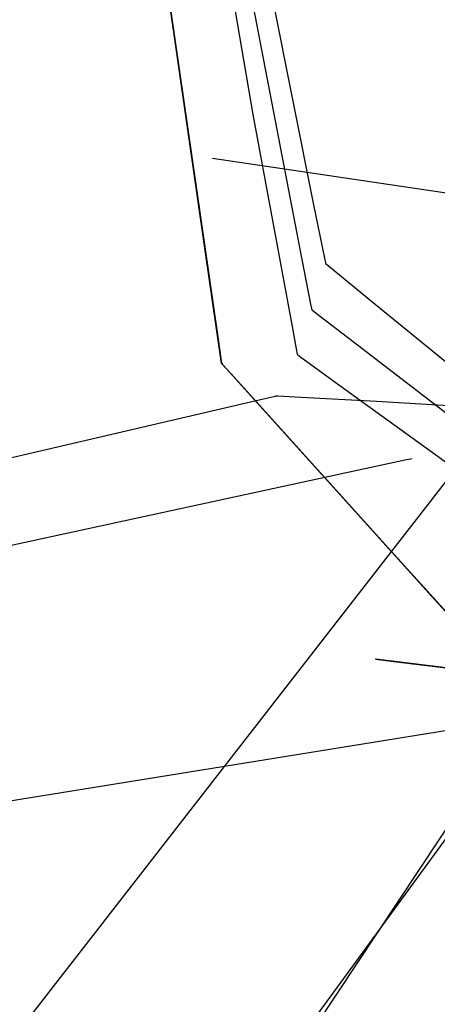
# Model space of a CAD drawing. Extents: x -3.57 to 3.57, y -2.08 to 2.06.
# Tile 52 of 219: x -2.63 to -2.59, y -0.16 to -0.06. Entities that reach past the tile are written whole.
import ezdxf

# ---------------------------------------------------------------- set-up
doc = ezdxf.new("R2010")
doc.units = 0

msp = doc.modelspace()

# ---------------------------------------------------------------- linework, layer by layer
at = {"layer": 'Layer 1', "color": 7, "linetype": 'CONTINUOUS'}
for p, q in [((-2.627979, 0.022168), (-2.611422, -0.092865)), ((-2.612473, -0.085563), (-2.625738, 0.006595)), ((-2.612473, -0.085563), (-2.625738, 0.006595)), ((-2.612473, -0.085563), (-2.625738, 0.006595)), ((-2.612473, -0.085563), (-2.625738, 0.006595)), ((-2.612473, -0.085563), (-2.625738, 0.006595)), ((-2.612473, -0.085563), (-2.625738, 0.006595)), ((-2.612473, -0.085563), (-2.625738, 0.006595)), ((-2.612473, -0.085563), (-2.625738, 0.006595)), ((-2.612473, -0.085563), (-2.625738, 0.006595)), ((-2.612473, -0.085563), (-2.625738, 0.006595)), ((-2.612473, -0.085563), (-2.625738, 0.006595)), ((-2.612473, -0.085563), (-2.625738, 0.006595)), ((-2.612473, -0.085563), (-2.625738, 0.006595)), ((-2.612473, -0.085563), (-2.625738, 0.006595)), ((-2.612473, -0.085563), (-2.625738, 0.006595)), ((-2.607591, -0.071685), (-2.618854, -0.005517)), ((-2.606196, -0.057011), (-2.601411, -0.080908)), ((-2.615988, -0.061143), (-2.611237, -0.094149)), ((-2.615988, -0.061143), (-2.611237, -0.094149)), ((-2.60754, -0.060798), (-2.602817, -0.085423)), ((-2.603583, -0.093332), (-2.607591, -0.071685)), ((-2.573942, -0.081763), (-2.611724, -0.076181)), ((-2.601411, -0.080908), (-2.600305, -0.086355)), ((-2.602817, -0.085423), (-2.601721, -0.091033)), ((-2.610982, -0.095919), (-2.612473, -0.085563)), ((-2.610982, -0.095919), (-2.612473, -0.085563)), ((-2.610982, -0.095919), (-2.612473, -0.085563)), ((-2.610982, -0.095919), (-2.612473, -0.085563)), ((-2.610982, -0.095919), (-2.612473, -0.085563)), ((-2.610982, -0.095919), (-2.612473, -0.085563)), ((-2.610982, -0.095919), (-2.612473, -0.085563)), ((-2.610982, -0.095919), (-2.612473, -0.085563)), ((-2.610982, -0.095919), (-2.612473, -0.085563)), ((-2.610982, -0.095919), (-2.612473, -0.085563)), ((-2.610982, -0.095919), (-2.612473, -0.085563)), ((-2.610982, -0.095919), (-2.612473, -0.085563)), ((-2.610982, -0.095919), (-2.612473, -0.085563)), ((-2.610982, -0.095919), (-2.612473, -0.085563)), ((-2.610982, -0.095919), (-2.612473, -0.085563)), ((-2.600305, -0.086355), (-2.600213, -0.086808)), ((-2.600213, -0.086808), (-2.600197, -0.086883)), ((-2.600197, -0.086883), (-2.600197, -0.086885)), ((-2.600197, -0.086885), (-2.600197, -0.086886)), ((-2.600197, -0.086886), (-2.600197, -0.086886)), ((-2.600197, -0.086886), (-2.600197, -0.086886)), ((-2.600197, -0.086886), (-2.600197, -0.086886)), ((-2.600197, -0.086886), (-2.600197, -0.086886)), ((-2.600197, -0.086886), (-2.600197, -0.086886)), ((-2.600197, -0.086886), (-2.600196, -0.086886)), ((-2.600196, -0.086886), (-2.600194, -0.086888)), ((-2.600194, -0.086888), (-2.600187, -0.086894)), ((-2.600187, -0.086894), (-2.600108, -0.086958)), ((-2.600108, -0.086958), (-2.599721, -0.087274)), ((-2.599721, -0.087274), (-2.595489, -0.090733)), ((-2.601721, -0.091033), (-2.60163, -0.091499)), ((-2.595489, -0.090733), (-2.543142, -0.133512)), ((-2.60163, -0.091499), (-2.601615, -0.091576)), ((-2.601615, -0.091576), (-2.601614, -0.091578)), ((-2.601614, -0.091578), (-2.601614, -0.091579)), ((-2.601614, -0.091579), (-2.601614, -0.091579)), ((-2.601614, -0.091579), (-2.601614, -0.091579)), ((-2.601614, -0.091579), (-2.601614, -0.091579)), ((-2.601614, -0.091579), (-2.601614, -0.091579)), ((-2.601614, -0.091579), (-2.601614, -0.091579)), ((-2.601614, -0.091579), (-2.601614, -0.091579)), ((-2.601614, -0.091579), (-2.601612, -0.091581)), ((-2.601612, -0.091581), (-2.601604, -0.091586)), ((-2.601604, -0.091586), (-2.601525, -0.091647)), ((-2.601525, -0.091647), (-2.601139, -0.091945)), ((-2.601139, -0.091945), (-2.596914, -0.095202)), ((-2.611422, -0.092865), (-2.610887, -0.096581)), ((-2.603156, -0.095597), (-2.603583, -0.093332)), ((-2.611237, -0.094149), (-2.610851, -0.09683)), ((-2.611237, -0.094149), (-2.610851, -0.09683)), ((-2.596914, -0.095202), (-2.54465, -0.135488)), ((-2.610846, -0.096865), (-2.610982, -0.095919)), ((-2.610846, -0.096865), (-2.610982, -0.095919)), ((-2.610846, -0.096865), (-2.610982, -0.095919)), ((-2.610846, -0.096865), (-2.610982, -0.095919)), ((-2.610846, -0.096865), (-2.610982, -0.095919)), ((-2.610846, -0.096865), (-2.610982, -0.095919)), ((-2.610846, -0.096865), (-2.610982, -0.095919)), ((-2.610846, -0.096865), (-2.610982, -0.095919)), ((-2.610846, -0.096865), (-2.610982, -0.095919)), ((-2.610846, -0.096865), (-2.610982, -0.095919)), ((-2.610846, -0.096865), (-2.610982, -0.095919)), ((-2.610846, -0.096865), (-2.610982, -0.095919)), ((-2.610846, -0.096865), (-2.610982, -0.095919)), ((-2.610846, -0.096865), (-2.610982, -0.095919)), ((-2.610846, -0.096865), (-2.610982, -0.095919)), ((-2.603055, -0.096133), (-2.603156, -0.095597)), ((-2.603034, -0.096242), (-2.603055, -0.096133)), ((-2.603032, -0.096253), (-2.603034, -0.096242)), ((-2.603032, -0.096255), (-2.603032, -0.096253)), ((-2.603032, -0.096256), (-2.603032, -0.096255)), ((-2.603031, -0.096256), (-2.603032, -0.096256)), ((-2.603032, -0.096256), (-2.603032, -0.096256)), ((-2.602855, -0.096384), (-2.603031, -0.096256)), ((-2.603031, -0.096256), (-2.603031, -0.096256)), ((-2.603031, -0.096256), (-2.603031, -0.096256)), ((-2.603031, -0.096256), (-2.603031, -0.096256)), ((-2.603031, -0.096256), (-2.603031, -0.096256)), ((-2.603031, -0.096256), (-2.603031, -0.096256)), ((-2.603031, -0.096256), (-2.603031, -0.096256)), ((-2.599336, -0.098933), (-2.602855, -0.096384)), ((-2.665043, -0.251083), (-2.552309, -0.096957)), ((-2.610887, -0.096581), (-2.610815, -0.097083)), ((-2.610851, -0.09683), (-2.61082, -0.097046)), ((-2.610851, -0.09683), (-2.61082, -0.097046)), ((-2.610818, -0.097059), (-2.610846, -0.096865)), ((-2.610818, -0.097059), (-2.610846, -0.096865)), ((-2.610818, -0.097059), (-2.610846, -0.096865)), ((-2.610818, -0.097059), (-2.610846, -0.096865)), ((-2.610818, -0.097059), (-2.610846, -0.096865)), ((-2.610818, -0.097059), (-2.610846, -0.096865)), ((-2.610818, -0.097059), (-2.610846, -0.096865)), ((-2.610818, -0.097059), (-2.610846, -0.096865)), ((-2.610818, -0.097059), (-2.610846, -0.096865)), ((-2.610818, -0.097059), (-2.610846, -0.096865)), ((-2.610818, -0.097059), (-2.610846, -0.096865)), ((-2.610818, -0.097059), (-2.610846, -0.096865)), ((-2.610818, -0.097059), (-2.610846, -0.096865)), ((-2.610818, -0.097059), (-2.610846, -0.096865)), ((-2.610818, -0.097059), (-2.610846, -0.096865)), ((-2.61082, -0.097046), (-2.610815, -0.097081)), ((-2.61082, -0.097046), (-2.610815, -0.097081)), ((-2.610816, -0.097077), (-2.610818, -0.097059)), ((-2.610816, -0.097077), (-2.610818, -0.097059)), ((-2.610816, -0.097077), (-2.610818, -0.097059)), ((-2.610816, -0.097077), (-2.610818, -0.097059)), ((-2.610816, -0.097077), (-2.610818, -0.097059)), ((-2.610816, -0.097077), (-2.610818, -0.097059)), ((-2.610816, -0.097077), (-2.610818, -0.097059)), ((-2.610816, -0.097077), (-2.610818, -0.097059)), ((-2.610816, -0.097077), (-2.610818, -0.097059)), ((-2.610816, -0.097077), (-2.610818, -0.097059)), ((-2.610816, -0.097077), (-2.610818, -0.097059)), ((-2.610816, -0.097077), (-2.610818, -0.097059)), ((-2.610816, -0.097077), (-2.610818, -0.097059)), ((-2.610816, -0.097077), (-2.610818, -0.097059)), ((-2.610816, -0.097077), (-2.610818, -0.097059)), ((-2.610815, -0.097081), (-2.610816, -0.097077)), ((-2.610815, -0.097081), (-2.610816, -0.097077)), ((-2.610815, -0.097081), (-2.610816, -0.097077)), ((-2.610815, -0.097081), (-2.610816, -0.097077)), ((-2.610815, -0.097081), (-2.610816, -0.097077)), ((-2.610815, -0.097081), (-2.610816, -0.097077)), ((-2.610815, -0.097081), (-2.610816, -0.097077)), ((-2.610815, -0.097081), (-2.610816, -0.097077)), ((-2.610815, -0.097081), (-2.610816, -0.097077)), ((-2.610815, -0.097081), (-2.610816, -0.097077)), ((-2.610815, -0.097081), (-2.610816, -0.097077)), ((-2.610815, -0.097081), (-2.610816, -0.097077)), ((-2.610815, -0.097081), (-2.610816, -0.097077)), ((-2.610815, -0.097081), (-2.610816, -0.097077)), ((-2.610815, -0.097081), (-2.610816, -0.097077)), ((-2.610815, -0.097081), (-2.610815, -0.097082)), ((-2.610815, -0.097082), (-2.610815, -0.097081)), ((-2.610815, -0.097082), (-2.610815, -0.097081)), ((-2.610815, -0.097082), (-2.610815, -0.097081)), ((-2.610815, -0.097082), (-2.610815, -0.097081)), ((-2.610815, -0.097082), (-2.610815, -0.097081)), ((-2.610815, -0.097082), (-2.610815, -0.097081)), ((-2.610815, -0.097082), (-2.610815, -0.097081)), ((-2.610815, -0.097082), (-2.610815, -0.097081)), ((-2.610815, -0.097082), (-2.610815, -0.097081)), ((-2.610815, -0.097082), (-2.610815, -0.097081)), ((-2.610815, -0.097082), (-2.610815, -0.097081)), ((-2.610815, -0.097082), (-2.610815, -0.097081)), ((-2.610815, -0.097082), (-2.610815, -0.097081)), ((-2.610815, -0.097082), (-2.610815, -0.097081)), ((-2.610815, -0.097082), (-2.610815, -0.097081)), ((-2.610815, -0.097081), (-2.610815, -0.097082)), ((-2.610815, -0.097082), (-2.610815, -0.097083)), ((-2.610815, -0.097083), (-2.610815, -0.097082)), ((-2.610815, -0.097083), (-2.610815, -0.097082)), ((-2.610815, -0.097083), (-2.610815, -0.097082)), ((-2.610815, -0.097083), (-2.610815, -0.097082)), ((-2.610815, -0.097083), (-2.610815, -0.097082)), ((-2.610815, -0.097083), (-2.610815, -0.097082)), ((-2.610815, -0.097083), (-2.610815, -0.097082)), ((-2.610815, -0.097083), (-2.610815, -0.097082)), ((-2.610815, -0.097083), (-2.610815, -0.097082)), ((-2.610815, -0.097083), (-2.610815, -0.097082)), ((-2.610815, -0.097083), (-2.610815, -0.097082)), ((-2.610815, -0.097083), (-2.610815, -0.097082)), ((-2.610815, -0.097083), (-2.610815, -0.097082)), ((-2.610815, -0.097083), (-2.610815, -0.097082)), ((-2.610815, -0.097083), (-2.610815, -0.097082)), ((-2.610815, -0.097082), (-2.610815, -0.097083)), ((-2.610815, -0.097083), (-2.610815, -0.097083)), ((-2.610815, -0.097083), (-2.610815, -0.097083)), ((-2.610815, -0.097083), (-2.610815, -0.097083)), ((-2.610815, -0.097083), (-2.610815, -0.097083)), ((-2.610815, -0.097083), (-2.610815, -0.097083)), ((-2.610815, -0.097083), (-2.610815, -0.097083)), ((-2.610815, -0.097083), (-2.610814, -0.097084)), ((-2.610809, -0.09709), (-2.610815, -0.097083)), ((-2.610815, -0.097083), (-2.610815, -0.097083)), ((-2.610815, -0.097083), (-2.610815, -0.097083)), ((-2.610815, -0.097083), (-2.610815, -0.097083)), ((-2.610815, -0.097083), (-2.610815, -0.097083)), ((-2.610815, -0.097083), (-2.610815, -0.097083)), ((-2.610815, -0.097083), (-2.610815, -0.097083)), ((-2.610809, -0.09709), (-2.610815, -0.097083)), ((-2.610815, -0.097083), (-2.610815, -0.097083)), ((-2.610815, -0.097083), (-2.610815, -0.097083)), ((-2.610815, -0.097083), (-2.610815, -0.097083)), ((-2.610815, -0.097083), (-2.610815, -0.097083)), ((-2.610815, -0.097083), (-2.610815, -0.097083)), ((-2.610815, -0.097083), (-2.610815, -0.097083)), ((-2.610809, -0.09709), (-2.610815, -0.097083)), ((-2.610815, -0.097083), (-2.610815, -0.097083)), ((-2.610815, -0.097083), (-2.610815, -0.097083)), ((-2.610815, -0.097083), (-2.610815, -0.097083)), ((-2.610815, -0.097083), (-2.610815, -0.097083)), ((-2.610815, -0.097083), (-2.610815, -0.097083)), ((-2.610815, -0.097083), (-2.610815, -0.097083)), ((-2.610809, -0.09709), (-2.610815, -0.097083)), ((-2.610815, -0.097083), (-2.610815, -0.097083)), ((-2.610815, -0.097083), (-2.610815, -0.097083)), ((-2.610815, -0.097083), (-2.610815, -0.097083)), ((-2.610815, -0.097083), (-2.610815, -0.097083)), ((-2.610815, -0.097083), (-2.610815, -0.097083)), ((-2.610815, -0.097083), (-2.610815, -0.097083)), ((-2.610809, -0.09709), (-2.610815, -0.097083)), ((-2.610815, -0.097083), (-2.610815, -0.097083)), ((-2.610815, -0.097083), (-2.610815, -0.097083)), ((-2.610815, -0.097083), (-2.610815, -0.097083)), ((-2.610815, -0.097083), (-2.610815, -0.097083)), ((-2.610815, -0.097083), (-2.610815, -0.097083)), ((-2.610815, -0.097083), (-2.610815, -0.097083)), ((-2.610809, -0.09709), (-2.610815, -0.097083)), ((-2.610815, -0.097083), (-2.610815, -0.097083)), ((-2.610815, -0.097083), (-2.610815, -0.097083)), ((-2.610815, -0.097083), (-2.610815, -0.097083)), ((-2.610815, -0.097083), (-2.610815, -0.097083)), ((-2.610815, -0.097083), (-2.610815, -0.097083)), ((-2.610815, -0.097083), (-2.610815, -0.097083)), ((-2.610809, -0.09709), (-2.610815, -0.097083)), ((-2.610815, -0.097083), (-2.610815, -0.097083)), ((-2.610815, -0.097083), (-2.610815, -0.097083)), ((-2.610815, -0.097083), (-2.610815, -0.097083)), ((-2.610815, -0.097083), (-2.610815, -0.097083)), ((-2.610815, -0.097083), (-2.610815, -0.097083)), ((-2.610815, -0.097083), (-2.610815, -0.097083)), ((-2.610809, -0.09709), (-2.610815, -0.097083)), ((-2.610815, -0.097083), (-2.610815, -0.097083)), ((-2.610815, -0.097083), (-2.610815, -0.097083)), ((-2.610815, -0.097083), (-2.610815, -0.097083)), ((-2.610815, -0.097083), (-2.610815, -0.097083)), ((-2.610815, -0.097083), (-2.610815, -0.097083)), ((-2.610815, -0.097083), (-2.610815, -0.097083)), ((-2.610809, -0.09709), (-2.610815, -0.097083)), ((-2.610815, -0.097083), (-2.610815, -0.097083)), ((-2.610815, -0.097083), (-2.610815, -0.097083)), ((-2.610815, -0.097083), (-2.610815, -0.097083)), ((-2.610815, -0.097083), (-2.610815, -0.097083)), ((-2.610815, -0.097083), (-2.610815, -0.097083)), ((-2.610815, -0.097083), (-2.610815, -0.097083)), ((-2.610809, -0.09709), (-2.610815, -0.097083)), ((-2.610815, -0.097083), (-2.610815, -0.097083)), ((-2.610815, -0.097083), (-2.610815, -0.097083)), ((-2.610815, -0.097083), (-2.610815, -0.097083)), ((-2.610815, -0.097083), (-2.610815, -0.097083)), ((-2.610815, -0.097083), (-2.610815, -0.097083)), ((-2.610815, -0.097083), (-2.610815, -0.097083)), ((-2.610809, -0.09709), (-2.610815, -0.097083)), ((-2.610815, -0.097083), (-2.610815, -0.097083)), ((-2.610815, -0.097083), (-2.610815, -0.097083)), ((-2.610815, -0.097083), (-2.610815, -0.097083)), ((-2.610815, -0.097083), (-2.610815, -0.097083)), ((-2.610815, -0.097083), (-2.610815, -0.097083)), ((-2.610815, -0.097083), (-2.610815, -0.097083)), ((-2.610809, -0.09709), (-2.610815, -0.097083)), ((-2.610815, -0.097083), (-2.610815, -0.097083)), ((-2.610815, -0.097083), (-2.610815, -0.097083)), ((-2.610815, -0.097083), (-2.610815, -0.097083)), ((-2.610815, -0.097083), (-2.610815, -0.097083)), ((-2.610815, -0.097083), (-2.610815, -0.097083)), ((-2.610815, -0.097083), (-2.610815, -0.097083)), ((-2.610809, -0.09709), (-2.610815, -0.097083)), ((-2.610815, -0.097083), (-2.610815, -0.097083)), ((-2.610815, -0.097083), (-2.610815, -0.097083)), ((-2.610815, -0.097083), (-2.610815, -0.097083)), ((-2.610815, -0.097083), (-2.610815, -0.097083)), ((-2.610815, -0.097083), (-2.610815, -0.097083)), ((-2.610815, -0.097083), (-2.610815, -0.097083)), ((-2.610809, -0.09709), (-2.610815, -0.097083)), ((-2.610815, -0.097083), (-2.610815, -0.097083)), ((-2.610815, -0.097083), (-2.610815, -0.097083)), ((-2.610815, -0.097083), (-2.610815, -0.097083)), ((-2.610815, -0.097083), (-2.610815, -0.097083)), ((-2.610815, -0.097083), (-2.610815, -0.097083)), ((-2.610815, -0.097083), (-2.610815, -0.097083)), ((-2.610809, -0.09709), (-2.610815, -0.097083)), ((-2.610815, -0.097083), (-2.610815, -0.097083)), ((-2.610815, -0.097083), (-2.610815, -0.097083)), ((-2.610815, -0.097083), (-2.610815, -0.097083)), ((-2.610815, -0.097083), (-2.610815, -0.097083)), ((-2.610815, -0.097083), (-2.610815, -0.097083)), ((-2.610815, -0.097083), (-2.610815, -0.097083)), ((-2.610815, -0.097083), (-2.610815, -0.097083)), ((-2.610815, -0.097083), (-2.610815, -0.097083)), ((-2.610815, -0.097083), (-2.610815, -0.097083)), ((-2.610815, -0.097083), (-2.610815, -0.097083)), ((-2.610815, -0.097083), (-2.610815, -0.097083)), ((-2.610815, -0.097083), (-2.610815, -0.097083)), ((-2.610815, -0.097083), (-2.610814, -0.097084)), ((-2.610815, -0.097083), (-2.610815, -0.097083)), ((-2.610815, -0.097083), (-2.610815, -0.097083)), ((-2.610815, -0.097083), (-2.610815, -0.097083)), ((-2.610815, -0.097083), (-2.610815, -0.097083)), ((-2.610815, -0.097083), (-2.610815, -0.097083)), ((-2.610815, -0.097083), (-2.610815, -0.097083)), ((-2.610815, -0.097083), (-2.610815, -0.097083)), ((-2.610815, -0.097083), (-2.610815, -0.097083)), ((-2.610815, -0.097083), (-2.610815, -0.097083)), ((-2.610815, -0.097083), (-2.610815, -0.097083)), ((-2.610815, -0.097083), (-2.610815, -0.097083)), ((-2.610815, -0.097083), (-2.610814, -0.097083)), ((-2.610814, -0.097083), (-2.610811, -0.097087)), ((-2.610814, -0.097084), (-2.610811, -0.097087)), ((-2.610814, -0.097084), (-2.610811, -0.097087)), ((-2.610811, -0.097087), (-2.610778, -0.097124)), ((-2.610811, -0.097087), (-2.610778, -0.097124)), ((-2.610811, -0.097087), (-2.610792, -0.097108)), ((-2.610772, -0.09713), (-2.610809, -0.09709)), ((-2.610772, -0.09713), (-2.610809, -0.09709)), ((-2.610772, -0.09713), (-2.610809, -0.09709)), ((-2.610772, -0.09713), (-2.610809, -0.09709)), ((-2.610772, -0.09713), (-2.610809, -0.09709)), ((-2.610772, -0.09713), (-2.610809, -0.09709)), ((-2.610772, -0.09713), (-2.610809, -0.09709)), ((-2.610772, -0.09713), (-2.610809, -0.09709)), ((-2.610772, -0.09713), (-2.610809, -0.09709)), ((-2.610772, -0.09713), (-2.610809, -0.09709)), ((-2.610772, -0.09713), (-2.610809, -0.09709)), ((-2.610772, -0.09713), (-2.610809, -0.09709)), ((-2.610772, -0.09713), (-2.610809, -0.09709)), ((-2.610772, -0.09713), (-2.610809, -0.09709)), ((-2.610772, -0.09713), (-2.610809, -0.09709)), ((-2.610792, -0.097108), (-2.610712, -0.097196)), ((-2.610778, -0.097124), (-2.610616, -0.097303)), ((-2.610778, -0.097124), (-2.610616, -0.097303)), ((-2.610316, -0.097635), (-2.610772, -0.09713)), ((-2.610316, -0.097635), (-2.610772, -0.09713)), ((-2.610316, -0.097635), (-2.610772, -0.09713)), ((-2.610316, -0.097635), (-2.610772, -0.09713)), ((-2.610316, -0.097635), (-2.610772, -0.09713)), ((-2.610316, -0.097635), (-2.610772, -0.09713)), ((-2.610316, -0.097635), (-2.610772, -0.09713)), ((-2.610316, -0.097635), (-2.610772, -0.09713)), ((-2.610316, -0.097635), (-2.610772, -0.09713)), ((-2.610316, -0.097635), (-2.610772, -0.09713)), ((-2.610316, -0.097635), (-2.610772, -0.09713)), ((-2.610316, -0.097635), (-2.610772, -0.09713)), ((-2.610316, -0.097635), (-2.610772, -0.09713)), ((-2.610316, -0.097635), (-2.610772, -0.09713)), ((-2.610316, -0.097635), (-2.610772, -0.09713)), ((-2.610712, -0.097196), (-2.609864, -0.098135)), ((-2.610616, -0.097303), (-2.60885, -0.099258)), ((-2.610616, -0.097303), (-2.60885, -0.099258)), ((-2.604691, -0.103862), (-2.610316, -0.097635)), ((-2.604691, -0.103862), (-2.610316, -0.097635)), ((-2.604691, -0.103862), (-2.610316, -0.097635)), ((-2.604691, -0.103862), (-2.610316, -0.097635)), ((-2.604691, -0.103862), (-2.610316, -0.097635)), ((-2.604691, -0.103862), (-2.610316, -0.097635)), ((-2.604691, -0.103862), (-2.610316, -0.097635)), ((-2.604691, -0.103862), (-2.610316, -0.097635)), ((-2.604691, -0.103862), (-2.610316, -0.097635)), ((-2.604691, -0.103862), (-2.610316, -0.097635)), ((-2.604691, -0.103862), (-2.610316, -0.097635)), ((-2.604691, -0.103862), (-2.610316, -0.097635)), ((-2.604691, -0.103862), (-2.610316, -0.097635)), ((-2.604691, -0.103862), (-2.610316, -0.097635)), ((-2.604691, -0.103862), (-2.610316, -0.097635)), ((-2.609864, -0.098135), (-2.587016, -0.123429)), ((-2.60885, -0.099258), (-2.59314, -0.11665)), ((-2.60885, -0.099258), (-2.59314, -0.11665)), ((-2.562413, -0.12568), (-2.599336, -0.098933)), ((-2.605473, -0.100487), (-2.606397, -0.100702)), ((-2.605258, -0.100437), (-2.605473, -0.100487)), ((-2.605214, -0.100426), (-2.605258, -0.100437)), ((-2.60521, -0.100426), (-2.605214, -0.100426)), ((-2.605209, -0.100425), (-2.60521, -0.100426)), ((-2.605208, -0.100425), (-2.605209, -0.100425)), ((-2.605209, -0.100425), (-2.605209, -0.100425)), ((-2.605209, -0.100425), (-2.605209, -0.100425)), ((-2.605209, -0.100425), (-2.605209, -0.100425)), ((-2.605209, -0.100425), (-2.605209, -0.100425)), ((-2.605209, -0.100425), (-2.605209, -0.100425)), ((-2.605209, -0.100425), (-2.605209, -0.100425)), ((-2.605209, -0.100425), (-2.605209, -0.100425)), ((-2.605209, -0.100425), (-2.605209, -0.100425)), ((-2.6052, -0.100426), (-2.605208, -0.100425)), ((-2.605081, -0.100432), (-2.6052, -0.100426)), ((-2.603331, -0.100522), (-2.605081, -0.100432)), ((-2.595005, -0.100966), (-2.603331, -0.100522)), ((-2.606397, -0.100702), (-2.615886, -0.102914)), ((-2.570143, -0.102454), (-2.595005, -0.100966)), ((-2.615886, -0.102914), (-2.698115, -0.122079)), ((-2.58898, -0.121254), (-2.604691, -0.103862)), ((-2.58898, -0.121254), (-2.604691, -0.103862)), ((-2.58898, -0.121254), (-2.604691, -0.103862)), ((-2.58898, -0.121254), (-2.604691, -0.103862)), ((-2.58898, -0.121254), (-2.604691, -0.103862)), ((-2.58898, -0.121254), (-2.604691, -0.103862)), ((-2.58898, -0.121254), (-2.604691, -0.103862)), ((-2.58898, -0.121254), (-2.604691, -0.103862)), ((-2.58898, -0.121254), (-2.604691, -0.103862)), ((-2.58898, -0.121254), (-2.604691, -0.103862)), ((-2.58898, -0.121254), (-2.604691, -0.103862)), ((-2.58898, -0.121254), (-2.604691, -0.103862)), ((-2.58898, -0.121254), (-2.604691, -0.103862)), ((-2.58898, -0.121254), (-2.604691, -0.103862)), ((-2.58898, -0.121254), (-2.604691, -0.103862)), ((-2.702698, -0.256767), (-2.584378, -0.104674)), ((-2.59192, -0.106946), (-2.596171, -0.107865)), ((-2.591519, -0.106859), (-2.59192, -0.106946)), ((-2.591426, -0.106839), (-2.591519, -0.106859)), ((-2.591408, -0.106835), (-2.591426, -0.106839)), ((-2.591406, -0.106835), (-2.591408, -0.106835)), ((-2.591406, -0.106835), (-2.591406, -0.106835)), ((-2.591406, -0.106835), (-2.591406, -0.106835)), ((-2.591406, -0.106835), (-2.591406, -0.106835)), ((-2.591406, -0.106835), (-2.591406, -0.106835)), ((-2.591406, -0.106835), (-2.591406, -0.106835)), ((-2.591406, -0.106835), (-2.591406, -0.106835)), ((-2.591406, -0.106835), (-2.591406, -0.106835)), ((-2.596171, -0.107865), (-2.710724, -0.132642)), ((-2.59314, -0.11665), (-2.587515, -0.122877)), ((-2.59314, -0.11665), (-2.587515, -0.122877)), ((-2.634979, -0.142179), (-2.507157, -0.1215)), ((-2.587214, -0.123209), (-2.58898, -0.121254)), ((-2.587214, -0.123209), (-2.58898, -0.121254)), ((-2.587214, -0.123209), (-2.58898, -0.121254)), ((-2.587214, -0.123209), (-2.58898, -0.121254)), ((-2.587214, -0.123209), (-2.58898, -0.121254)), ((-2.587214, -0.123209), (-2.58898, -0.121254)), ((-2.587214, -0.123209), (-2.58898, -0.121254)), ((-2.587214, -0.123209), (-2.58898, -0.121254)), ((-2.587214, -0.123209), (-2.58898, -0.121254)), ((-2.587214, -0.123209), (-2.58898, -0.121254)), ((-2.587214, -0.123209), (-2.58898, -0.121254)), ((-2.587214, -0.123209), (-2.58898, -0.121254)), ((-2.587214, -0.123209), (-2.58898, -0.121254)), ((-2.587214, -0.123209), (-2.58898, -0.121254)), ((-2.587214, -0.123209), (-2.58898, -0.121254)), ((-2.595086, -0.127295), (-2.595087, -0.127295)), ((-2.595087, -0.127295), (-2.595087, -0.127295)), ((-2.595087, -0.127295), (-2.595087, -0.127295)), ((-2.595087, -0.127295), (-2.595087, -0.127295)), ((-2.595087, -0.127295), (-2.595087, -0.127295)), ((-2.595087, -0.127295), (-2.595087, -0.127295)), ((-2.595087, -0.127295), (-2.595086, -0.127295)), ((-2.595084, -0.127296), (-2.595086, -0.127295)), ((-2.595086, -0.127295), (-2.595085, -0.127295)), ((-2.595085, -0.127295), (-2.595081, -0.127296)), ((-2.595048, -0.1273), (-2.595084, -0.127296)), ((-2.595081, -0.127296), (-2.595039, -0.127301)), ((-2.594512, -0.127365), (-2.595048, -0.1273)), ((-2.595039, -0.127301), (-2.594834, -0.127326)), ((-2.594834, -0.127326), (-2.592665, -0.127589)), ((-2.580221, -0.1291), (-2.594512, -0.127365)), ((-2.592665, -0.127589), (-2.578373, -0.129324)), ((-2.581603, -0.135131), (-2.604043, -0.168982))]:
    msp.add_line(p, q, dxfattribs=at)

doc.saveas('drawing.dxf')
